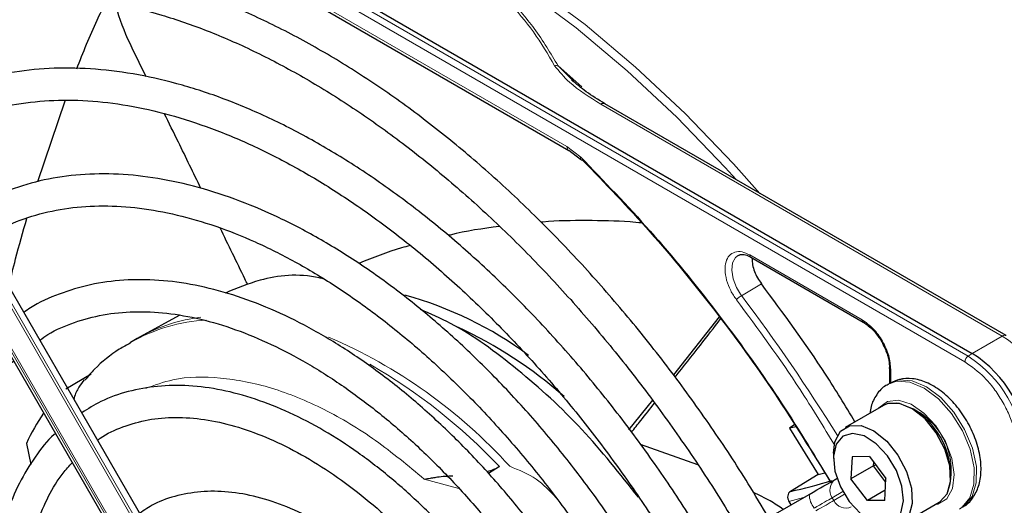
# Paper-space layout 'Blatt2' of a CAD drawing. Header units: millimetres. Extents: x 5 to 418, y 2 to 292.
# Tile 72 of 104: x 134 to 144, y 206 to 211. Entities that reach past the tile are written whole.
import ezdxf

# ---------------------------------------------------------------- set-up
doc = ezdxf.new("R2010")
doc.units = ezdxf.units.MM

psp = doc.layouts.new('Blatt2')

# ---------------------------------------------------------------- linework, layer by layer
at = {"color": 7, "linetype": 'Continuous', "lineweight": 18}
for p, q in [((143.712, 207.61), (130.737, 215.1)), ((143.68, 207.55), (130.705, 215.041)), ((134.858, 212.49), (139.526, 209.795)), ((135.882, 204.378), (131.886, 211.3)), ((131.909, 211.314), (135.906, 204.391)), ((135.685, 204.264), (131.688, 211.186)), ((131.705, 211.196), (135.701, 204.273)), ((139.433, 210.637), (139.682, 210.418)), ((139.88, 210.238), (144.069, 207.82)), ((139.526, 209.795), (139.669, 209.686)), ((141.433, 208.666), (142.607, 207.988)), ((141.555, 208.365), (141.347, 208.241)), ((144.069, 207.82), (143.755, 207.639)), ((143.755, 207.639), (143.712, 207.61)), ((142.906, 207.471), (142.906, 207.329)), ((138.396, 206.231), (138.037, 206.329)), ((142.406, 206.199), (142.295, 206.134)), ((142.311, 206.105), (142.422, 206.17)), ((141.996, 206.135), (141.843, 206.094)), ((142.295, 206.134), (142.311, 206.105))]:
    psp.add_line(p, q, dxfattribs=at)
at = {"color": 7, "linetype": 'Continuous', "lineweight": 25}
for p, q in [((130.78, 215.13), (143.755, 207.639)), ((134.875, 212.452), (139.544, 209.756)), ((135.961, 204.423), (131.964, 211.345)), ((131.664, 211.172), (135.661, 204.25)), ((135.135, 210.524), (134.988, 210.822)), ((139.615, 210.458), (139.433, 210.637)), ((134.004, 209.431), (134.29, 210.274)), ((144.111, 207.824), (139.921, 210.242)), ((139.544, 209.757), (139.668, 209.663)), ((141.444, 208.643), (142.618, 207.965)), ((135.477, 208.035), (135.071, 207.812)), ((141.115, 208.02), (140.637, 207.417)), ((135.04, 207.795), (134.97, 207.754)), ((135.071, 207.812), (135.04, 207.795)), ((142.892, 207.491), (142.892, 207.326)), ((134.297, 207.271), (134.56, 207.425)), ((142.898, 207.33), (142.875, 207.316)), ((140.42, 207.15), (140.169, 206.843)), ((142.828, 207.097), (142.428, 206.866)), ((141.903, 206.897), (141.849, 206.858)), ((141.917, 206.874), (141.849, 206.858)), ((141.849, 206.858), (142.149, 206.377)), ((133.885, 206.701), (133.929, 206.481)), ((140.893, 206.476), (140.292, 206.69)), ((142.307, 206.599), (142.307, 206.544)), ((142.501, 206.56), (142.49, 206.331)), ((142.683, 206.563), (142.501, 206.56)), ((142.683, 206.563), (142.854, 206.335)), ((138.821, 206.46), (138.706, 206.388)), ((142.726, 206.467), (142.49, 206.331)), ((142.726, 206.467), (142.728, 206.503)), ((142.751, 206.472), (142.726, 206.467)), ((142.852, 206.3), (142.726, 206.467)), ((142.149, 206.377), (141.858, 206.2)), ((142.149, 206.377), (142.217, 206.394)), ((142.326, 206.325), (142.344, 206.336)), ((142.662, 206.104), (142.49, 206.331)), ((142.844, 206.106), (142.854, 206.335)), ((141.704, 205.967), (142.055, 206.169)), ((142.848, 206.212), (142.662, 206.104)), ((141.843, 206.094), (141.863, 206.059)), ((142.844, 206.106), (142.662, 206.104)), ((143.011, 205.855), (143.412, 206.087))]:
    psp.add_line(p, q, dxfattribs=at)
at = {"color": 7, "linetype": 'Continuous', "lineweight": 18, "flags": 128}
for points in [[(135.329, 212.893), (135.481, 212.89), (135.981, 212.844), (136.495, 212.745), (137.021, 212.591), (137.556, 212.386), (138.096, 212.129), (138.638, 211.822), (139.178, 211.467), (139.715, 211.067), (140.243, 210.623), (140.761, 210.139), (141.264, 209.617), (141.54, 209.308)], [(141.292, 209.451), (141.177, 209.578), (140.672, 210.101), (140.153, 210.587), (139.623, 211.033), (139.085, 211.434), (138.542, 211.79), (137.999, 212.098), (137.457, 212.355), (136.921, 212.562), (136.393, 212.715), (136.142, 212.77)], [(141.347, 208.241), (141.294, 208.326), (141.259, 208.418), (141.245, 208.506), (141.254, 208.583), (141.284, 208.639), (141.316, 208.663)], [(142.878, 207.318), (142.968, 207.348), (143.106, 207.339), (143.255, 207.276), (143.403, 207.164), (143.54, 207.012), (143.653, 206.832), (143.733, 206.639), (143.775, 206.447), (143.774, 206.274), (143.731, 206.132), (143.65, 206.034), (143.622, 206.015)], [(143.648, 206.031), (143.673, 206.047), (143.755, 206.146), (143.798, 206.288), (143.799, 206.461), (143.757, 206.652), (143.676, 206.845), (143.563, 207.025), (143.427, 207.178), (143.278, 207.29), (143.129, 207.353), (142.992, 207.362), (142.898, 207.33)], [(143.365, 206.06), (143.397, 206.066), (143.492, 206.124), (143.55, 206.231), (143.568, 206.376), (143.542, 206.544), (143.476, 206.719), (143.376, 206.882), (143.252, 207.016), (143.117, 207.11), (142.985, 207.151), (142.87, 207.138), (142.782, 207.07)], [(142.295, 206.134), (142.277, 206.124), (142.258, 206.113), (142.236, 206.101), (142.213, 206.087), (142.188, 206.073), (142.162, 206.058), (142.135, 206.042), (142.108, 206.026)], [(142.124, 205.998), (142.152, 206.014), (142.179, 206.029), (142.205, 206.044), (142.23, 206.058), (142.253, 206.072), (142.274, 206.084), (142.294, 206.095), (142.311, 206.105)]]:
    psp.add_lwpolyline(points, dxfattribs=at)
at = {"color": 7, "linetype": 'Continuous', "lineweight": 25, "flags": 128}
for points in [[(143.412, 206.087), (143.417, 206.09), (143.494, 206.174), (143.53, 206.304), (143.522, 206.465), (143.471, 206.64), (143.381, 206.81), (143.264, 206.956), (143.13, 207.062), (142.996, 207.118), (142.875, 207.116), (142.828, 207.097)], [(142.307, 206.599), (142.322, 206.718), (142.38, 206.827), (142.474, 206.885), (142.595, 206.886), (142.729, 206.831), (142.863, 206.724), (142.981, 206.578), (143.07, 206.409), (143.122, 206.234), (143.13, 206.073), (143.093, 205.943), (143.016, 205.858), (142.907, 205.828), (142.907, 205.828)], [(142.838, 205.862), (142.94, 205.891), (143.009, 205.974), (143.037, 206.101), (143.022, 206.255), (142.964, 206.419), (142.871, 206.572), (142.754, 206.697), (142.628, 206.778), (142.506, 206.805), (142.405, 206.775), (142.336, 206.692), (142.307, 206.566), (142.323, 206.411), (142.381, 206.248), (142.473, 206.094), (142.59, 205.969), (142.717, 205.889), (142.838, 205.862)], [(142.055, 206.169), (142.095, 206.192), (142.134, 206.215), (142.171, 206.236), (142.207, 206.257), (142.241, 206.276), (142.272, 206.294), (142.3, 206.311), (142.326, 206.325)]]:
    psp.add_lwpolyline(points, dxfattribs=at)
at = {"color": 7, "linetype": 'Continuous', "lineweight": 18}
for centre, radius, start, end in [((139.904, 210.204), 0.0419, 65.6929, 125.6176), ((126.687, 197.119), 18.402, 31.6747, 37.1862), ((135.921, 206.254), 1.775, 96.9623, 118.5981), ((135.868, 206.168), 1.822, 93.2506, 119.5171), ((134.865, 202.758), 5.499, 42.3553, 66.7273), ((144.093, 207.786), 0.0419, 65.6929, 125.6176), ((143.379, 206.741), 1.281, 2.6055, 57.3945), ((143.758, 207.547), 0.0777, 125.6892, 177.1989), ((143.027, 206.538), 1.272, 2.6055, 57.3945), ((134.465, 202.326), 6.005, 43.5031, 60.0024), ((142.813, 206.415), 0.724, 342.0933, 77.9013), ((142.408, 206.214), 0.138, 126.3512, 215.1851), ((142.298, 206.178), 0.244, 182.2032, 218.6037), ((142.437, 206.164), 0.138, 204.8163, 293.6431)]:
    psp.add_arc(centre, radius, start, end, dxfattribs=at)
at = {"color": 7, "linetype": 'Continuous', "lineweight": 25}
for centre, radius, start, end in [((136.811, 204.496), 3.887, 53.4485, 74.7255), ((136.405, 203.667), 4.686, 48.726, 64.9889), ((143.065, 206.56), 1.281, 2.6055, 57.3945), ((135.926, 205.752), 2.251, 145.8395, 155.0841), ((142.72, 206.361), 0.812, 0.4784, 59.5162), ((140.634, 211.738), 5.672, 282.4627, 286.9624)]:
    psp.add_arc(centre, radius, start, end, dxfattribs=at)
for points, knots in [([(141.792, 213.353), (142.046, 213.176), (142.556, 212.821), (143.306, 212.175), (144.037, 211.452), (144.733, 210.656), (145.388, 209.804), (145.781, 209.197), (145.977, 208.895)], [0, 0, 0, 0, 0.16549, 0.332238, 0.5, 0.66775, 0.834504, 1, 1, 1, 1]), ([(141.63, 205.924), (141.56, 206.043), (141.371, 206.366), (141.034, 206.874), (140.624, 207.444), (140.192, 207.989), (139.743, 208.507), (139.278, 208.995), (138.799, 209.45), (138.31, 209.869), (137.813, 210.25), (137.31, 210.592), (136.804, 210.891), (136.299, 211.147), (135.796, 211.358), (135.298, 211.521), (134.809, 211.638), (134.33, 211.706), (133.866, 211.725), (133.419, 211.694), (132.991, 211.616), (132.586, 211.487), (132.27, 211.35), (132.099, 211.24), (132.045, 211.206)], [0, 0, 0, 0, 0.027836, 0.075404, 0.122977, 0.170555, 0.218143, 0.265742, 0.313355, 0.360985, 0.408634, 0.456301, 0.503986, 0.551687, 0.599395, 0.647094, 0.694763, 0.742373, 0.789887, 0.837268, 0.884487, 0.931535, 0.978434, 1, 1, 1, 1]), ([(132.212, 210.917), (132.259, 210.948), (132.417, 211.051), (132.712, 211.178), (133.095, 211.298), (133.502, 211.368), (133.927, 211.391), (134.37, 211.366), (134.826, 211.294), (135.294, 211.175), (135.771, 211.01), (136.255, 210.799), (136.743, 210.543), (137.232, 210.245), (137.719, 209.905), (138.202, 209.526), (138.677, 209.109), (139.143, 208.658), (139.595, 208.173), (140.032, 207.659), (140.451, 207.118), (140.848, 206.553), (141.146, 206.097), (141.302, 205.827), (141.342, 205.757)], [0, 0, 0, 0, 0.02099, 0.069851, 0.118688, 0.167389, 0.215899, 0.264215, 0.312366, 0.360395, 0.408346, 0.456251, 0.504137, 0.552018, 0.599903, 0.6478, 0.695711, 0.743637, 0.791578, 0.839533, 0.887498, 0.935471, 0.983451, 1, 1, 1, 1]), ([(134.409, 210.606), (134.477, 210.777), (134.572, 211.016), (134.684, 211.241), (134.716, 211.304)], [0, 0, 0, 0, 0.717609, 1, 1, 1, 1]), ([(134.988, 210.822), (134.929, 210.949), (134.859, 211.1), (134.824, 211.262), (134.819, 211.288)], [0, 0, 0, 0, 0.838404, 1, 1, 1, 1]), ([(141.026, 205.575), (140.954, 205.698), (140.769, 206.01), (140.443, 206.493), (140.055, 207.021), (139.646, 207.522), (139.22, 207.996), (138.779, 208.438), (138.326, 208.846), (137.864, 209.217), (137.395, 209.548), (136.922, 209.839), (136.448, 210.086), (135.977, 210.288), (135.511, 210.443), (135.052, 210.551), (134.605, 210.61), (134.173, 210.62), (133.757, 210.58), (133.362, 210.493), (132.992, 210.353), (132.754, 210.242), (132.647, 210.165), (132.646, 210.165)], [0, 0, 0, 0, 0.032875, 0.083822, 0.134775, 0.185738, 0.236713, 0.287705, 0.338718, 0.389753, 0.440814, 0.491899, 0.543005, 0.594125, 0.645237, 0.696311, 0.747305, 0.798171, 0.848856, 0.899324, 0.949573, 0.99965, 1, 1, 1, 1]), ([(139.921, 210.242), (139.854, 210.283), (139.727, 210.361), (139.623, 210.449), (139.574, 210.491)], [0, 0, 0, 0, 0.527814, 1, 1, 1, 1]), ([(132.816, 209.87), (132.872, 209.907), (133.032, 210.009), (133.323, 210.128), (133.684, 210.229), (134.068, 210.28), (134.47, 210.284), (134.888, 210.24), (135.319, 210.15), (135.76, 210.012), (136.209, 209.829), (136.662, 209.602), (137.118, 209.331), (137.572, 209.018), (138.022, 208.666), (138.464, 208.276), (138.896, 207.852), (139.316, 207.395), (139.719, 206.909), (140.103, 206.397), (140.446, 205.897), (140.648, 205.56), (140.739, 205.409)], [0, 0, 0, 0, 0.02882, 0.081368, 0.133858, 0.186143, 0.238166, 0.289941, 0.341521, 0.392971, 0.444344, 0.49568, 0.547008, 0.598338, 0.649681, 0.701044, 0.752426, 0.803828, 0.855246, 0.906678, 0.95812, 1, 1, 1, 1]), ([(135.706, 209.359), (135.627, 209.52), (135.501, 209.781), (135.372, 210.042), (135.323, 210.141)], [0, 0, 0, 0, 0.618379, 1, 1, 1, 1]), ([(139.669, 209.686), (139.668, 209.682), (139.665, 209.675), (139.665, 209.666), (139.669, 209.659), (139.677, 209.656), (139.683, 209.657), (139.686, 209.658)], [0, 0, 0, 0, 0.185198, 0.353278, 0.637072, 0.852757, 1, 1, 1, 1]), ([(139.669, 209.686), (139.913, 209.433), (140.404, 208.926), (141.094, 208.077), (141.725, 207.206), (142.095, 206.598), (142.271, 206.309)], [0, 0, 0, 0, 0.255028, 0.511552, 0.768077, 1, 1, 1, 1]), ([(139.686, 209.658), (139.924, 209.411), (140.402, 208.918), (141.074, 208.094), (141.708, 207.223), (142.088, 206.605), (142.277, 206.296)], [0, 0, 0, 0, 0.25, 0.5, 0.75, 1, 1, 1, 1]), ([(140.423, 205.227), (140.333, 205.377), (140.136, 205.701), (139.803, 206.177), (139.436, 206.654), (139.049, 207.105), (138.646, 207.525), (138.23, 207.912), (137.803, 208.263), (137.37, 208.575), (136.932, 208.846), (136.493, 209.074), (136.057, 209.256), (135.626, 209.391), (135.203, 209.479), (134.792, 209.517), (134.397, 209.506), (134.021, 209.446), (133.668, 209.334), (133.411, 209.222), (133.282, 209.134), (133.253, 209.113)], [0, 0, 0, 0, 0.047335, 0.102503, 0.157679, 0.212871, 0.268083, 0.323322, 0.378591, 0.433894, 0.489232, 0.544601, 0.599988, 0.65536, 0.710671, 0.765857, 0.820841, 0.875554, 0.929964, 0.984107, 1, 1, 1, 1]), ([(133.419, 208.826), (133.499, 208.874), (133.676, 208.98), (133.979, 209.089), (134.321, 209.161), (134.683, 209.185), (135.062, 209.161), (135.455, 209.09), (135.858, 208.973), (136.27, 208.809), (136.687, 208.601), (137.106, 208.35), (137.524, 208.057), (137.937, 207.725), (138.342, 207.356), (138.736, 206.953), (139.115, 206.519), (139.478, 206.058), (139.818, 205.571), (140.037, 205.237), (140.136, 205.062), (140.136, 205.061)], [0, 0, 0, 0, 0.047732, 0.104951, 0.162001, 0.218715, 0.275061, 0.331102, 0.386935, 0.442647, 0.498302, 0.553942, 0.609585, 0.665249, 0.720938, 0.776655, 0.832397, 0.88816, 0.943939, 0.999729, 1, 1, 1, 1]), ([(133.701, 208.337), (133.724, 208.433), (133.781, 208.676), (133.849, 208.907), (133.889, 209.047)], [0, 0, 0, 0, 0.39617, 1, 1, 1, 1]), ([(136.194, 208.354), (136.184, 208.375), (136.089, 208.572), (135.992, 208.77), (135.906, 208.947)], [0, 0, 0, 0, 0.103823, 1, 1, 1, 1]), ([(138.82, 208.963), (138.647, 208.94), (138.467, 208.916), (138.294, 208.87), (138.288, 208.869)], [0, 0, 0, 0, 0.96483, 1, 1, 1, 1]), ([(140.305, 208.999), (140.265, 209.003), (140.073, 209.021), (139.729, 209.025), (139.419, 209.023), (139.264, 209.007), (139.258, 209.006)], [0, 0, 0, 0, 0.113999, 0.545324, 0.983102, 1, 1, 1, 1]), ([(137.888, 208.763), (137.859, 208.755), (137.676, 208.708), (137.501, 208.637), (137.354, 208.578)], [0, 0, 0, 0, 0.16348, 1, 1, 1, 1]), ([(141.318, 208.66), (141.324, 208.664), (141.341, 208.675), (141.384, 208.67), (141.432, 208.652), (141.459, 208.633), (141.466, 208.627)], [0, 0, 0, 0, 0.1904351, 0.5693845, 0.8812771, 1, 1, 1, 1]), ([(141.433, 208.666), (141.434, 208.661), (141.435, 208.651), (141.44, 208.644), (141.444, 208.643), (141.444, 208.643)], [0, 0, 0, 0, 0.483449, 0.966898, 1, 1, 1, 1]), ([(139.818, 204.877), (139.794, 204.92), (139.676, 205.124), (139.441, 205.472), (139.114, 205.916), (138.765, 206.333), (138.399, 206.721), (138.021, 207.076), (137.631, 207.395), (137.235, 207.675), (136.835, 207.914), (136.434, 208.108), (136.036, 208.256), (135.645, 208.357), (135.265, 208.409), (134.898, 208.41), (134.55, 208.363), (134.225, 208.264), (133.993, 208.164), (133.88, 208.083), (133.857, 208.067)], [0, 0, 0, 0, 0.015977, 0.076619, 0.137271, 0.197942, 0.258641, 0.319377, 0.380158, 0.440989, 0.501871, 0.562796, 0.623736, 0.68463, 0.74539, 0.805902, 0.866048, 0.925763, 0.985086, 1, 1, 1, 1]), ([(136.982, 208.417), (136.968, 208.421), (136.731, 208.476), (136.373, 208.441), (136.079, 208.317), (135.961, 208.268)], [0, 0, 0, 0, 0.034713, 0.614228, 1, 1, 1, 1]), ([(142.532, 206.926), (142.431, 207.092), (142.129, 207.592), (141.785, 208.055), (141.555, 208.365)], [0, 0, 0, 0, 0.333109, 1, 1, 1, 1]), ([(134.024, 207.777), (134.052, 207.797), (134.162, 207.876), (134.382, 207.967), (134.682, 208.049), (135.005, 208.081), (135.346, 208.066), (135.7, 208.003), (136.066, 207.894), (136.439, 207.74), (136.818, 207.541), (137.197, 207.299), (137.573, 207.017), (137.944, 206.697), (138.304, 206.342), (138.652, 205.954), (138.982, 205.539), (139.278, 205.124), (139.451, 204.84), (139.53, 204.711)], [0, 0, 0, 0, 0.0213, 0.084609, 0.147915, 0.210788, 0.273103, 0.334941, 0.396461, 0.457805, 0.519077, 0.580333, 0.641603, 0.702907, 0.764251, 0.825634, 0.887048, 0.948488, 1, 1, 1, 1]), ([(140.272, 206.14), (140.079, 206.383), (139.684, 206.88), (139.014, 207.484), (138.44, 207.905), (138.102, 208.051), (137.998, 208.096)], [0, 0, 0, 0, 0.27983, 0.573837, 0.867844, 1, 1, 1, 1]), ([(140.655, 207.392), (140.743, 207.502), (140.903, 207.703), (141.06, 207.908), (141.13, 208)], [0, 0, 0, 0, 0.551952, 1, 1, 1, 1]), ([(142.618, 207.965), (142.621, 207.964), (142.628, 207.961), (142.636, 207.965), (142.641, 207.967)], [0, 0, 0, 0, 0.482293, 1, 1, 1, 1]), ([(142.621, 207.963), (142.637, 207.952), (142.672, 207.93), (142.728, 207.877), (142.775, 207.819), (142.802, 207.775), (142.811, 207.76)], [0, 0, 0, 0, 0.244303, 0.500854, 0.825035, 1, 1, 1, 1]), ([(134.972, 207.748), (134.932, 207.727), (134.796, 207.653), (134.634, 207.522), (134.527, 207.399), (134.494, 207.36)], [0, 0, 0, 0, 0.220093, 0.756421, 1, 1, 1, 1]), ([(142.811, 207.76), (142.832, 207.718), (142.862, 207.659), (142.884, 207.575), (142.893, 207.522), (142.891, 207.492), (142.89, 207.483)], [0, 0, 0, 0, 0.440805, 0.613959, 0.88685, 1, 1, 1, 1]), ([(134.073, 201.56), (134.071, 201.565), (133.976, 201.725), (133.814, 202.055), (133.592, 202.544), (133.404, 203.039), (133.248, 203.533), (133.128, 204.021), (133.043, 204.5), (132.994, 204.964), (132.981, 205.409), (133.005, 205.83), (133.064, 206.224), (133.158, 206.586), (133.285, 206.915), (133.446, 207.206), (133.601, 207.422), (133.713, 207.525), (133.75, 207.559)], [0, 0, 0, 0, 0.002079, 0.070996, 0.1399, 0.208781, 0.277628, 0.346429, 0.415177, 0.483863, 0.552488, 0.62106, 0.689605, 0.758159, 0.826801, 0.895661, 0.964912, 1, 1, 1, 1]), ([(142.892, 207.491), (142.892, 207.494), (142.893, 207.502), (142.901, 207.507), (142.904, 207.51)], [0, 0, 0, 0, 0.482332, 1, 1, 1, 1]), ([(143.644, 206.034), (143.655, 206.038), (143.708, 206.061), (143.775, 206.144), (143.834, 206.271), (143.854, 206.425), (143.837, 206.598), (143.781, 206.782), (143.69, 206.961), (143.572, 207.122), (143.431, 207.253), (143.282, 207.342), (143.135, 207.382), (143.002, 207.379), (142.931, 207.343), (142.899, 207.326)], [0, 0, 0, 0, 0.020926, 0.097604, 0.173528, 0.254016, 0.339975, 0.427864, 0.515563, 0.603442, 0.692189, 0.782724, 0.863809, 0.939448, 1, 1, 1, 1]), ([(134.488, 207.364), (134.469, 207.339), (134.426, 207.284), (134.391, 207.211), (134.381, 207.167), (134.379, 207.162)], [0, 0, 0, 0, 0.428379, 0.939585, 1, 1, 1, 1]), ([(139.215, 204.529), (139.134, 204.659), (138.965, 204.929), (138.679, 205.315), (138.368, 205.687), (138.04, 206.029), (137.698, 206.338), (137.347, 206.609), (136.99, 206.84), (136.631, 207.027), (136.273, 207.169), (135.921, 207.264), (135.579, 207.309), (135.252, 207.304), (134.944, 207.248), (134.677, 207.156), (134.526, 207.061), (134.461, 207.021)], [0, 0, 0, 0, 0.062858, 0.131038, 0.199246, 0.2675, 0.335815, 0.404205, 0.472678, 0.541229, 0.609831, 0.678385, 0.746745, 0.814711, 0.882086, 0.948789, 1, 1, 1, 1]), ([(142.88, 207.315), (142.872, 207.311), (142.821, 207.291), (142.755, 207.211), (142.7, 207.111), (142.692, 207.04), (142.689, 207.016)], [0, 0, 0, 0, 0.077899, 0.451637, 0.81994, 1, 1, 1, 1]), ([(140.198, 206.817), (140.231, 206.857), (140.313, 206.958), (140.393, 207.061), (140.442, 207.122)], [0, 0, 0, 0, 0.402502, 1, 1, 1, 1]), ([(134.627, 206.733), (134.636, 206.74), (134.715, 206.802), (134.89, 206.878), (135.151, 206.954), (135.436, 206.979), (135.739, 206.957), (136.055, 206.888), (136.38, 206.773), (136.713, 206.613), (137.047, 206.41), (137.381, 206.166), (137.708, 205.884), (138.026, 205.567), (138.331, 205.218), (138.616, 204.842), (138.815, 204.554), (138.91, 204.388), (138.925, 204.362)], [0, 0, 0, 0, 0.009214, 0.081011, 0.153071, 0.224451, 0.2949, 0.364606, 0.433868, 0.502926, 0.57193, 0.640938, 0.709995, 0.779115, 0.848296, 0.917527, 0.986793, 1, 1, 1, 1]), ([(134.186, 206.804), (134.182, 206.8), (134.101, 206.733), (133.972, 206.561), (133.804, 206.29), (133.674, 205.977), (133.578, 205.631), (133.521, 205.255), (133.501, 204.853), (133.52, 204.431), (133.577, 203.992), (133.67, 203.543), (133.8, 203.087), (133.964, 202.632), (134.158, 202.18), (134.312, 201.888), (134.389, 201.742)], [0, 0, 0, 0, 0.004033, 0.07871, 0.15389, 0.229752, 0.306249, 0.383198, 0.460397, 0.537693, 0.614972, 0.6922, 0.769368, 0.846482, 0.923554, 1, 1, 1, 1]), ([(134.679, 201.91), (134.611, 202.037), (134.467, 202.307), (134.284, 202.729), (134.125, 203.167), (133.999, 203.603), (133.909, 204.031), (133.854, 204.446), (133.835, 204.843), (133.852, 205.216), (133.905, 205.562), (133.992, 205.877), (134.112, 206.155), (134.236, 206.364), (134.33, 206.464), (134.362, 206.499)], [0, 0, 0, 0, 0.072943, 0.153521, 0.234056, 0.314528, 0.394918, 0.475208, 0.555393, 0.63548, 0.715511, 0.795552, 0.875749, 0.95636, 1, 1, 1, 1]), ([(138.689, 206.406), (138.707, 206.411), (138.756, 206.425), (138.796, 206.446), (138.821, 206.46)], [0, 0, 0, 0, 0.362002, 1, 1, 1, 1]), ([(138.037, 206.329), (138.058, 206.332), (138.093, 206.337), (138.141, 206.345), (138.214, 206.358), (138.28, 206.36), (138.335, 206.363)], [0, 0, 0, 0, 0.2594326, 0.4248024, 0.5118193, 1, 1, 1, 1]), ([(138.611, 204.18), (138.539, 204.293), (138.39, 204.526), (138.135, 204.853), (137.858, 205.161), (137.566, 205.436), (137.263, 205.675), (136.954, 205.874), (136.641, 206.03), (136.331, 206.138), (136.028, 206.198), (135.737, 206.207), (135.464, 206.164), (135.237, 206.087), (135.115, 206.005), (135.066, 205.973)], [0, 0, 0, 0, 0.074384, 0.153857, 0.233394, 0.313032, 0.392803, 0.472727, 0.552799, 0.632945, 0.712925, 0.792378, 0.870881, 0.948205, 1, 1, 1, 1]), ([(141.783, 206.012), (141.739, 206.043), (141.643, 206.108), (141.532, 206.16), (141.473, 206.188)], [0, 0, 0, 0, 0.462677, 1, 1, 1, 1]), ([(141.858, 206.2), (141.851, 206.195), (141.837, 206.184), (141.828, 206.155), (141.829, 206.124), (141.839, 206.104), (141.843, 206.094)], [0, 0, 0, 0, 0.243701, 0.495029, 0.749466, 1, 1, 1, 1])]:
    psp.add_open_spline(points, degree=3, knots=knots, dxfattribs=at)
at = {"color": 7, "linetype": 'Continuous', "lineweight": 18}
for points, knots in [([(139.433, 210.637), (139.356, 210.768), (139.208, 211.018), (138.911, 211.355), (138.57, 211.648), (138.181, 211.905), (137.737, 212.13), (137.23, 212.326), (136.645, 212.498), (136.214, 212.582), (135.987, 212.627)], [0, 0, 0, 0, 0.140701, 0.267721, 0.384941, 0.499776, 0.614572, 0.731748, 0.859012, 1, 1, 1, 1]), ([(135.976, 212.613), (136.182, 212.573), (136.582, 212.496), (137.151, 212.335), (137.678, 212.137), (138.158, 211.898), (138.572, 211.621), (138.914, 211.317), (139.193, 210.988), (139.327, 210.757), (139.396, 210.639)], [0, 0, 0, 0, 0.12858, 0.250086, 0.375109, 0.5, 0.624891, 0.749913, 0.871409, 1, 1, 1, 1]), ([(139.433, 210.637), (139.427, 210.638), (139.416, 210.641), (139.403, 210.639), (139.396, 210.639)], [0, 0, 0, 0, 0.483164, 1, 1, 1, 1]), ([(139.396, 210.639), (139.445, 210.579), (139.567, 210.431), (139.762, 210.311), (139.88, 210.238)], [0, 0, 0, 0, 0.39819, 1, 1, 1, 1]), ([(139.526, 209.795), (139.527, 209.787), (139.529, 209.771), (139.537, 209.758), (139.543, 209.757), (139.543, 209.757)], [0, 0, 0, 0, 0.4983957, 0.9967914, 1, 1, 1, 1]), ([(141.295, 208.198), (141.273, 208.23), (141.23, 208.294), (141.188, 208.404), (141.172, 208.509), (141.182, 208.598), (141.218, 208.665), (141.276, 208.701), (141.351, 208.704), (141.407, 208.678), (141.433, 208.666)], [0, 0, 0, 0, 0.121713, 0.25, 0.378287, 0.5, 0.621713, 0.75, 0.878287, 1, 1, 1, 1]), ([(141.295, 208.198), (141.298, 208.201), (141.303, 208.208), (141.317, 208.22), (141.333, 208.232), (141.342, 208.238), (141.347, 208.241)], [0, 0, 0, 0, 0.25, 0.5, 0.75, 1, 1, 1, 1]), ([(142.322, 206.677), (142.203, 206.874), (141.885, 207.402), (141.522, 207.891), (141.295, 208.198)], [0, 0, 0, 0, 0.373651, 1, 1, 1, 1]), ([(142.607, 207.988), (142.647, 207.96), (142.725, 207.905), (142.824, 207.768), (142.893, 207.614), (142.902, 207.518), (142.906, 207.471)], [0, 0, 0, 0, 0.25, 0.499999, 0.75, 1, 1, 1, 1]), ([(142.607, 207.988), (142.608, 207.983), (142.609, 207.974), (142.614, 207.966), (142.618, 207.965), (142.618, 207.965)], [0, 0, 0, 0, 0.483464, 0.966928, 1, 1, 1, 1]), ([(142.906, 207.471), (142.902, 207.473), (142.895, 207.479), (142.891, 207.487), (142.892, 207.491), (142.892, 207.491)], [0, 0, 0, 0, 0.483498, 0.966996, 1, 1, 1, 1]), ([(144.23, 206.597), (144.223, 206.682), (144.212, 206.811), (144.143, 206.999), (144.072, 207.141), (143.984, 207.274), (143.856, 207.427), (143.749, 207.502), (143.68, 207.55)], [0, 0, 0, 0, 0.239457, 0.368361, 0.5, 0.631639, 0.760543, 1, 1, 1, 1]), ([(138.037, 206.329), (137.868, 206.468), (137.524, 206.754), (136.985, 207.073), (136.436, 207.298), (135.904, 207.4), (135.459, 207.396), (135.221, 207.307), (135.129, 207.273)], [0, 0, 0, 0, 0.166955, 0.341, 0.520114, 0.701876, 0.883637, 1, 1, 1, 1]), ([(139.409, 206.137), (139.345, 206.206), (139.211, 206.348), (139.025, 206.423), (138.928, 206.462)], [0, 0, 0, 0, 0.478576, 1, 1, 1, 1])]:
    psp.add_open_spline(points, degree=3, knots=knots, dxfattribs=at)
at = {"color": 7, "linetype": 'Continuous', "lineweight": 25}
psp.add_open_spline([(141.458, 208.627), (141.459, 208.605), (141.461, 208.563), (141.482, 208.494), (141.512, 208.426), (141.541, 208.385), (141.555, 208.365)], degree=3, dxfattribs=at)

doc.saveas('drawing.dxf')
